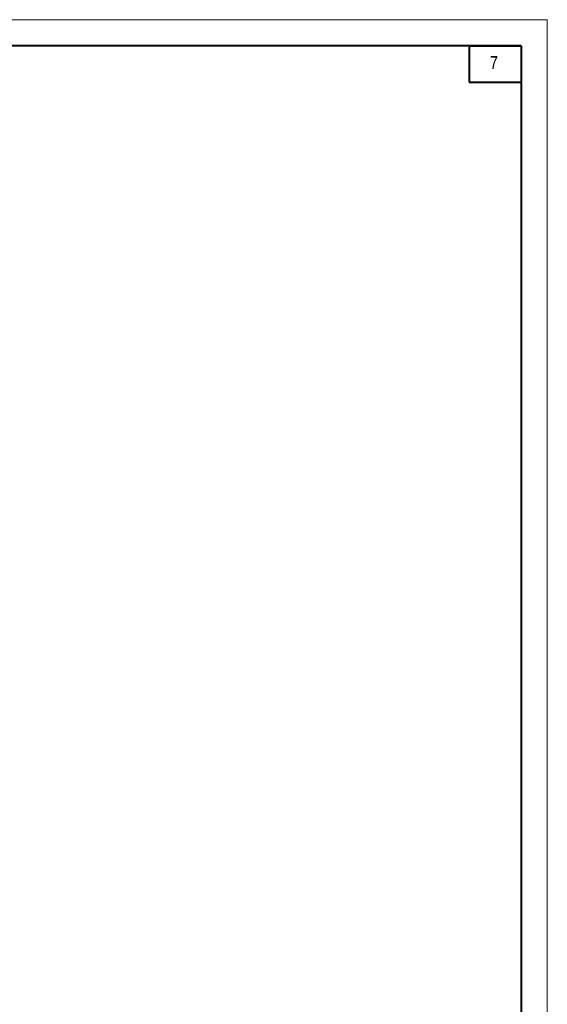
# Model space of a CAD drawing. Extents: x -8631841 to -8525813, y 4017860 to 4564755.
# Tile 93 of 112: x -8548471 to -8528184, y 4439790 to 4477674. Entities that reach past the tile are written whole.
import ezdxf

# ---------------------------------------------------------------- set-up
doc = ezdxf.new("R2010")
doc.units = 0
doc.header["$LTSCALE"] = 1000
doc.header["$MEASUREMENT"] = 0
for name, color, linetype, lineweight in [('СК-200-Р(амка)', 7, 'Continuous', 40), ('СК-210-Р-РАМКА ЛИНИИ ТОНКИЕ', 7, 'Continuous', 15), ('СК-220-Р-РАМКА ТЕКСТ', 7, 'Continuous', 15)]:
    doc.layers.add(name, color=color, linetype=linetype, lineweight=lineweight)
doc.styles.add('RUSS', font='arial.ttf', dxfattribs={"width": 0.8})

msp = doc.modelspace()

# ---------------------------------------------------------------- linework, layer by layer
at = {"layer": 'СК-200-Р(амка)'}
for q in [(-8608183.8, 4476673.8), (-8529183.8, 4419273.8)]:
    msp.add_line((-8529183.8, 4476673.8), q, dxfattribs=at)
at = {"layer": 'СК-200-Р(амка)', "lineweight": 40, "ltscale": 2}
for p, q in [((-8531183.8, 4476673.8), (-8531183.8, 4475273.8)), ((-8531183.8, 4476673.8), (-8529183.8, 4476673.8)), ((-8529183.8, 4476673.8), (-8529183.8, 4475273.8)), ((-8531183.8, 4475273.8), (-8529183.8, 4475273.8))]:
    msp.add_line(p, q, dxfattribs=at)
at = {"layer": 'СК-210-Р-РАМКА ЛИНИИ ТОНКИЕ'}
for p in [(-8612183.8, 4477673.8), (-8528183.8, 4418273.8), (-8528183.8, 4418273.8)]:
    msp.add_line(p, (-8528183.8, 4477673.8), dxfattribs=at)

# ---------------------------------------------------------------- texts
at = {"layer": 'СК-220-Р-РАМКА ТЕКСТ', "style": 'RUSS', "width": 0.8}
msp.add_text('7', height=500, dxfattribs=at).set_placement((-8530393.2, 4475772))

doc.saveas('drawing.dxf')
